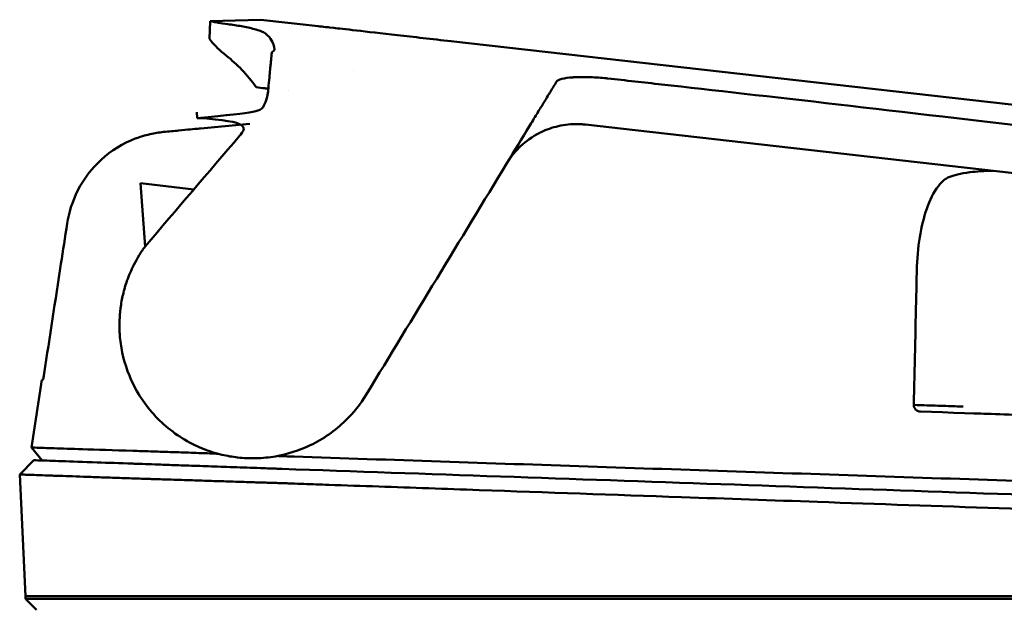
# Model space of a CAD drawing. Header units: millimetres. Extents: x 857 to 3150, y 927 to 1922.
# Tile 17 of 22: x 2648 to 2720, y 1879 to 1922. Entities that reach past the tile are written whole.
import ezdxf

# ---------------------------------------------------------------- set-up
doc = ezdxf.new("R2010")
doc.units = ezdxf.units.MM
doc.header["$LTSCALE"] = 6.666667
doc.layers.add('Visible (ISO)', color=7, linetype='Continuous', lineweight=50)

msp = doc.modelspace()

# ---------------------------------------------------------------- linework, layer by layer
at = {"layer": 'Visible (ISO)'}
for p, q in [((2661.556, 1920.253), (2661.612, 1921.558)), ((2665.346, 1921.656), (2661.612, 1921.558)), ((2665.346, 1921.656), (2669.567, 1921.178)), ((2664.883, 1920.963), (2664.884, 1920.963)), ((2669.569, 1921.177), (2669.567, 1921.178)), ((2670.727, 1921.046), (2670.406, 1921.083)), ((2750.516, 1912.013), (2679.373, 1920.068)), ((2672.179, 1917.927), (2672.179, 1917.927)), ((2667.402, 1916.395), (2667.402, 1916.395)), ((2660.633, 1914.833), (2660.665, 1914.396)), ((2660.633, 1914.833), (2660.665, 1914.396)), ((2664.537, 1913.972), (2660.897, 1913.632)), ((2689.302, 1913.915), (2692.954, 1913.502)), ((2692.954, 1913.502), (2741.38, 1908.019)), ((2656.819, 1904.93), (2656.477, 1909.58)), ((2656.477, 1909.58), (2660.408, 1909.135)), ((2649.2, 1895.088), (2648.436, 1890.083)), ((2649.229, 1889.128), (2648.436, 1890.083)), ((2648.605, 1889.15), (2647.565, 1888.096)), ((2656.108, 1888.888), (2656.14, 1888.887)), ((2647.565, 1888.096), (2647.997, 1879.119)), ((2647.997, 1879.119), (2655.482, 1879.119)), ((2647.997, 1878.918), (2647.997, 1879.119)), ((2648.801, 1878.113), (2647.997, 1878.918)), ((2655.517, 1879.119), (2655.482, 1879.119)), ((2655.517, 1879.119), (2666.935, 1879.119)), ((2666.986, 1879.119), (2772.848, 1879.119))]:
    msp.add_line(p, q, dxfattribs=at)
for centre, major_axis, ratio, start_param, end_param in [((2682.196, 1919.748), (11.726, -1.328), 0.00001, 3.351908, 4.09795), ((2682.415, 1919.723), (12.015, -1.36), 0.00001, 4.092678, 4.456719), ((2722.166, 1868.802), (-329.047, 41.333), 0.134259, 4.812196, 4.824275), ((2655.038, 1913.068), (5.859, 0.564), 0.00001, 6.234851, 6.283042), ((2661.557, 1875.098), (-862.986, -1420.598), 0.000047, 1.596149, 1.598058), ((2688.634, 1907.88), (-0.477, 6.055), 0.99364, 6.093096, 6.151626), ((2689.538, 1909.516), (-6.065, 0.597), 0.739689, 5.40226, 5.430184), ((2902.753, 1887.171), (-253.553, 7.917), 0.00001, 6.282947, 6.308493), ((2720.396, 1892.518), (259.774, -8.855), 0.00001, 1.545367, 1.595414), ((2720.494, 1892.516), (-2.572, 0.088), 0.00001, 0.002154, 3.143747), ((2671.087, 1888.661), (-15.629, 1.162), 0.013653, 6.001326, 6.040515), ((2667.612, 1888.486), (-7.34, 0.256), 0.00001, 4.806002, 4.812433), ((2659.527, 1888.233), (4.914, 0.328), 0.049648, 3.586094, 3.602071)]:
    msp.add_ellipse(centre, major_axis=major_axis, ratio=ratio, start_param=start_param, end_param=end_param, dxfattribs=at)
for points in [[(2661.612, 1921.558), (2661.612, 1921.558), (2661.612, 1921.558), (2661.612, 1921.558)], [(2665.368, 1920.803), (2665.427, 1920.778), (2665.485, 1920.752), (2665.541, 1920.723)], [(2666.351, 1919.46), (2666.351, 1919.458), (2666.351, 1919.457), (2666.351, 1919.455)], [(2687.158, 1917.091), (2687.158, 1917.091), (2687.158, 1917.091), (2687.158, 1917.091)], [(2688.452, 1917.405), (2688.419, 1917.403), (2688.386, 1917.401), (2688.354, 1917.399)], [(2660.89, 1913.631), (2660.89, 1913.631), (2660.89, 1913.631), (2660.89, 1913.631)], [(2683.5, 1911.07), (2683.5, 1911.07), (2683.5, 1911.07), (2683.5, 1911.069)], [(2714.497, 1893.197), (2714.166, 1893.208), (2713.835, 1893.22), (2713.503, 1893.231)], [(2715.28, 1893.17), (2715.019, 1893.179), (2714.758, 1893.188), (2714.497, 1893.197)], [(2716.063, 1893.144), (2715.802, 1893.152), (2715.541, 1893.161), (2715.28, 1893.17)], [(2716.565, 1893.126), (2716.365, 1893.133), (2716.181, 1893.14), (2716.063, 1893.144)], [(2717.136, 1893.105), (2716.926, 1893.113), (2716.733, 1893.12), (2716.565, 1893.126)], [(2667.416, 1889.43), (2667.543, 1889.425), (2667.67, 1889.421), (2667.797, 1889.417)], [(2666.687, 1887.463), (2666.67, 1887.464), (2666.653, 1887.464), (2666.637, 1887.465)]]:
    msp.add_open_spline(points, degree=3, dxfattribs=at)
for points, knots in [([(2661.612, 1921.558), (2661.612, 1921.558), (2661.613, 1921.558), (2661.614, 1921.558), (2661.615, 1921.558), (2661.619, 1921.557), (2661.622, 1921.556), (2661.638, 1921.552), (2661.653, 1921.548), (2661.713, 1921.533), (2661.772, 1921.518), (2662.035, 1921.461), (2662.345, 1921.398), (2662.908, 1921.326)], [0.025376, 0.025376, 0.025376, 0.025376, 0.10393, 0.10393, 0.206029, 0.206029, 0.406716, 0.406716, 0.79395, 0.79395, 1.510996, 1.510996, 2.979261, 2.979261, 2.979261, 2.979261]), ([(2662.908, 1921.326), (2663.254, 1921.282), (2663.596, 1921.229), (2664.247, 1921.11), (2664.572, 1921.041), (2664.883, 1920.963)], [0, 0, 0, 0, 0.914917, 0.914917, 1.800487, 1.800487, 1.800487, 1.800487]), ([(2664.884, 1920.963), (2664.999, 1920.934), (2665.112, 1920.9), (2665.272, 1920.842), (2665.321, 1920.823), (2665.368, 1920.803)], [0, 0, 0, 0, 0.3407008, 0.3407008, 0.4948826, 0.4948826, 0.4948826, 0.4948826]), ([(2666.351, 1919.46), (2666.36, 1919.674), (2666.257, 1919.973), (2665.921, 1920.454), (2665.736, 1920.623), (2665.541, 1920.723)], [0, 0, 0, 0, 0.4392287, 0.4392287, 0.7926894, 0.7926894, 0.7926894, 0.7926894]), ([(2669.569, 1921.177), (2669.746, 1921.157), (2669.932, 1921.136), (2670.218, 1921.104), (2670.257, 1921.1), (2670.406, 1921.083)], [-0.8458994, -0.8458994, -0.8458994, -0.8458994, -0.3752076, -0.3752076, -0.1515992, -0.1515992, -0.1515992, -0.1515992]), ([(2661.556, 1920.253), (2661.556, 1920.253), (2661.619, 1920.152), (2661.967, 1919.744), (2662.261, 1919.419), (2662.808, 1918.993)], [-2.99504, -2.99504, -2.99504, -2.99504, -1.492371, -1.492371, 0, 0, 0, 0]), ([(2666.158, 1919.266), (2666.148, 1919.159), (2666.137, 1919.048), (2666.116, 1918.82), (2666.105, 1918.703), (2666.094, 1918.584)], [0.000028, 0.000028, 0.000028, 0.000028, 0.211767, 0.211767, 0.4239683, 0.4239683, 0.4239683, 0.4239683]), ([(2666.158, 1919.267), (2666.158, 1919.266), (2666.158, 1919.266), (2666.157, 1919.266), (2666.157, 1919.266), (2666.157, 1919.266)], [0.000000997, 0.000000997, 0.000000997, 0.000000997, 0.0001839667, 0.0001839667, 0.000312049, 0.000312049, 0.000312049, 0.000312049]), ([(2666.351, 1919.455), (2666.348, 1919.423), (2666.331, 1919.391), (2666.267, 1919.327), (2666.22, 1919.296), (2666.158, 1919.267)], [0, 0, 0, 0, 0.0665895, 0.0665895, 0.1345736, 0.1345736, 0.1345736, 0.1345736]), ([(2662.808, 1918.993), (2663.201, 1918.687), (2663.585, 1918.339), (2664.324, 1917.562), (2664.68, 1917.132), (2665.009, 1916.666)], [-2.132581, -2.132581, -2.132581, -2.132581, -1.067705, -1.067705, -0.00001, -0.00001, -0.00001, -0.00001]), ([(2665.888, 1916.395), (2665.914, 1916.671), (2665.939, 1916.937), (2665.986, 1917.444), (2666.007, 1917.66), (2666.042, 1918.033), (2666.057, 1918.194), (2666.081, 1918.445), (2666.089, 1918.535), (2666.094, 1918.584)], [-0.3319018, -0.3319018, -0.3319018, -0.3319018, -0.2552243, -0.2552243, -0.173164, -0.173164, -0.0866991, -0.0866991, 0, 0, 0, 0]), ([(2686.701, 1916.339), (2686.778, 1916.465), (2686.854, 1916.591), (2687.006, 1916.841), (2687.082, 1916.966), (2687.158, 1917.091)], [0.0000116, 0.0000116, 0.0000116, 0.0000116, 0.2114776, 0.2114776, 0.4223391, 0.4223391, 0.4223391, 0.4223391]), ([(2688.354, 1917.399), (2688.032, 1917.376), (2687.759, 1917.338), (2687.446, 1917.26), (2687.358, 1917.23), (2687.226, 1917.164), (2687.181, 1917.129), (2687.158, 1917.091)], [0, 0, 0, 0, 0.1260356, 0.1260356, 0.192084, 0.192084, 0.2556621, 0.2556621, 0.2556621, 0.2556621]), ([(2690.706, 1917.343), (2690.308, 1917.383), (2689.906, 1917.409), (2689.136, 1917.429), (2688.773, 1917.424), (2688.452, 1917.405)], [0, 0, 0, 0, 0.1204642, 0.1204642, 0.2420244, 0.2420244, 0.2420244, 0.2420244]), ([(2690.942, 1917.318), (2690.903, 1917.322), (2690.864, 1917.326), (2690.785, 1917.335), (2690.746, 1917.339), (2690.706, 1917.343)], [0, 0, 0, 0, 0.01190192, 0.01190192, 0.02379969, 0.02379969, 0.02379969, 0.02379969]), ([(2665.009, 1916.666), (2665.225, 1916.641), (2665.442, 1916.617), (2665.723, 1916.585), (2665.817, 1916.574), (2665.904, 1916.564)], [-1.2996616, -1.2996616, -1.2996616, -1.2996616, -0.6347265, -0.6347265, -0.3173698, -0.3173698, -0.3173698, -0.3173698]), ([(2665.888, 1916.395), (2665.88, 1916.308), (2665.867, 1916.221), (2665.836, 1916.05), (2665.817, 1915.967), (2665.795, 1915.884)], [0.000001, 0.000001, 0.000001, 0.000001, 0.02705, 0.02705, 0.0527633, 0.0527633, 0.0527633, 0.0527633]), ([(2686.701, 1916.339), (2686.667, 1916.282), (2686.602, 1916.175), (2686.421, 1915.878), (2686.305, 1915.688), (2686.029, 1915.233), (2685.867, 1914.966), (2685.52, 1914.395), (2685.334, 1914.088), (2685.147, 1913.781)], [-0.4076943, -0.4076943, -0.4076943, -0.4076943, -0.3108189, -0.3108189, -0.2123555, -0.2123555, -0.10788, -0.10788, -0.0000038, -0.0000038, -0.0000038, -0.0000038]), ([(2757.191, 1909.482), (2746.234, 1910.837), (2735.177, 1912.191), (2712.33, 1914.905), (2702.478, 1916.029), (2694.901, 1916.878)], [0, 0, 0, 0, 3.35024, 3.35024, 6.902449, 6.902449, 6.902449, 6.902449]), ([(2660.665, 1914.396), (2665.247, 1914.804), (2665.379, 1914.945), (2665.654, 1915.465), (2665.736, 1915.671), (2665.795, 1915.884)], [-0.1765844, -0.1765844, -0.1765844, -0.1765844, -0.0663872, -0.0663872, -0.000003, -0.000003, -0.000003, -0.000003]), ([(2656.819, 1904.93), (2659.152, 1907.664), (2661.45, 1910.355), (2663.784, 1913.09), (2664.251, 1913.637), (2664.716, 1914.182), (2660.665, 1914.396)], [0, 0, 0, 0, 10.793063, 10.793063, 10.793063, 12.950604, 12.950604, 12.950604, 12.950604]), ([(2658.173, 1913.369), (2658.576, 1913.407), (2658.946, 1913.443), (2659.612, 1913.507), (2659.904, 1913.535), (2660.394, 1913.583), (2660.586, 1913.601), (2660.812, 1913.623), (2660.871, 1913.629), (2660.89, 1913.631)], [0.0000027, 0.0000027, 0.0000027, 0.0000027, 0.1442281, 0.1442281, 0.2917898, 0.2917898, 0.4460393, 0.4460393, 0.5657509, 0.5657509, 0.5657509, 0.5657509]), ([(2688.701, 1913.953), (2688.473, 1913.956), (2688.245, 1913.945), (2687.769, 1913.897), (2687.525, 1913.856), (2686.836, 1913.698), (2686.41, 1913.545), (2686.019, 1913.357)], [-0.2886452, -0.2886452, -0.2886452, -0.2886452, -0.219729, -0.219729, -0.1440318, -0.1440318, 0, 0, 0, 0]), ([(2688.95, 1913.945), (2688.909, 1913.947), (2688.867, 1913.949), (2688.784, 1913.951), (2688.743, 1913.952), (2688.701, 1913.953)], [-0.02507438, -0.02507438, -0.02507438, -0.02507438, -0.01253717, -0.01253717, 0, 0, 0, 0]), ([(2658.173, 1913.369), (2657.855, 1913.338), (2657.519, 1913.286), (2657.019, 1913.172), (2656.607, 1913.077), (2655.176, 1912.526), (2654.316, 1911.999), (2652.879, 1910.677), (2652.3, 1909.92), (2651.43, 1908.224), (2651.185, 1907.381), (2651.067, 1906.608)], [-1.193209, -1.193209, -1.193209, -1.193209, -0.868976, -0.868976, -0.725422, -0.725422, -0.470688, -0.470688, -0.234678, -0.234678, 0, 0, 0, 0]), ([(2685.882, 1913.288), (2685.365, 1913.022), (2684.904, 1912.69), (2684.309, 1912.128), (2684.126, 1911.93), (2683.874, 1911.617), (2683.794, 1911.511), (2683.591, 1911.221), (2683.507, 1911.081), (2683.501, 1911.072)], [-0.02437037, -0.02437037, -0.02437037, -0.02437037, -0.01305914, -0.01305914, -0.00744532, -0.00744532, -0.00463647, -0.00463647, 0, 0, 0, 0]), ([(2683.5, 1911.069), (2681.773, 1908.227), (2680.046, 1905.383), (2676.592, 1899.698), (2674.865, 1896.854), (2673.138, 1894.011)], [-1.996171, -1.996171, -1.996171, -1.996171, -0.998042, -0.998042, -0.000001, -0.000001, -0.000001, -0.000001]), ([(2716.088, 1910.038), (2716.265, 1910.112), (2716.481, 1910.179), (2716.997, 1910.301), (2717.3, 1910.354), (2718.144, 1910.461), (2718.721, 1910.501), (2719.344, 1910.514)], [-1.353753, -1.353753, -1.353753, -1.353753, -1.2270937, -1.2270937, -1.0945716, -1.0945716, -0.8940727, -0.8940727, -0.8940727, -0.8940727]), ([(2713.726, 1903.134), (2713.746, 1903.988), (2713.819, 1904.824), (2714.069, 1906.374), (2714.243, 1907.082), (2714.674, 1908.318), (2714.959, 1908.918), (2715.611, 1909.751), (2715.865, 1909.944), (2716.088, 1910.038)], [-0.7441004, -0.7441004, -0.7441004, -0.7441004, -0.5496874, -0.5496874, -0.3565169, -0.3565169, -0.159797, -0.159797, 0, 0, 0, 0]), ([(2649.367, 1895.547), (2649.781, 1898.243), (2650.195, 1900.939), (2650.61, 1903.635), (2650.762, 1904.626), (2650.914, 1905.617), (2651.067, 1906.608)], [0.467011, 0.467011, 0.467011, 0.467011, 8.653784, 8.653784, 8.653784, 11.663308, 11.663308, 11.663308, 11.663308]), ([(2656.819, 1904.93), (2656.661, 1904.716), (2656.512, 1904.494), (2656.233, 1904.04), (2656.102, 1903.806), (2655.981, 1903.568)], [0.0000012, 0.0000012, 0.0000012, 0.0000012, 0.0799521, 0.0799521, 0.1601712, 0.1601712, 0.1601712, 0.1601712]), ([(2655.478, 1902.388), (2655.549, 1902.59), (2655.626, 1902.789), (2655.794, 1903.183), (2655.885, 1903.377), (2655.981, 1903.568)], [-0.1284266, -0.1284266, -0.1284266, -0.1284266, -0.0641558, -0.0641558, 0, 0, 0, 0]), ([(2713.503, 1893.231), (2713.565, 1895.942), (2713.626, 1898.655), (2713.687, 1901.366), (2713.7, 1901.955), (2713.713, 1902.545), (2713.726, 1903.134)], [0.478961, 0.478961, 0.478961, 0.478961, 8.650914, 8.650914, 8.650914, 10.427614, 10.427614, 10.427614, 10.427614]), ([(2655.003, 1900.36), (2655.046, 1900.704), (2655.107, 1901.046), (2655.265, 1901.723), (2655.363, 1902.058), (2655.478, 1902.388)], [-0.2090091, -0.2090091, -0.2090091, -0.2090091, -0.1047605, -0.1047605, 0, 0, 0, 0]), ([(2654.987, 1900.215), (2654.989, 1900.239), (2654.992, 1900.264), (2654.998, 1900.312), (2655, 1900.336), (2655.003, 1900.36)], [-0.01468161, -0.01468161, -0.01468161, -0.01468161, -0.00735613, -0.00735613, -0.00003162, -0.00003162, -0.00003162, -0.00003162]), ([(2654.937, 1899.533), (2654.941, 1899.647), (2654.947, 1899.761), (2654.964, 1899.988), (2654.974, 1900.102), (2654.987, 1900.215)], [-0.06868562, -0.06868562, -0.06868562, -0.06868562, -0.03434972, -0.03434972, -0.00001363, -0.00001363, -0.00001363, -0.00001363]), ([(2654.922, 1899.144), (2654.925, 1899.209), (2654.927, 1899.274), (2654.932, 1899.404), (2654.934, 1899.468), (2654.937, 1899.533)], [-0.03909365, -0.03909365, -0.03909365, -0.03909365, -0.01954751, -0.01954751, -0.000001, -0.000001, -0.000001, -0.000001]), ([(2654.949, 1898.38), (2654.94, 1898.508), (2654.933, 1898.636), (2654.924, 1898.891), (2654.922, 1899.018), (2654.922, 1899.144)], [-0.07696772, -0.07696772, -0.07696772, -0.07696772, -0.0382368, -0.0382368, -0.00000572, -0.00000572, -0.00000572, -0.00000572]), ([(2654.949, 1898.38), (2654.965, 1898.166), (2654.988, 1897.953), (2655.048, 1897.529), (2655.085, 1897.318), (2655.128, 1897.109)], [0, 0, 0, 0, 0.0648191, 0.0648191, 0.1296382, 0.1296382, 0.1296382, 0.1296382]), ([(2655.128, 1897.109), (2655.324, 1896.168), (2655.657, 1895.264), (2656.651, 1893.433), (2657.355, 1892.544), (2659.036, 1891.038), (2660.004, 1890.434), (2661.519, 1889.82), (2661.996, 1889.668), (2662.864, 1889.463), (2663.25, 1889.396), (2663.639, 1889.351)], [0, 0, 0, 0, 0.291123, 0.291123, 0.634802, 0.634802, 0.981288, 0.981288, 1.133873, 1.133873, 1.252996, 1.252996, 1.252996, 1.252996]), ([(2649.283, 1895.086), (2649.284, 1895.086), (2649.287, 1895.095), (2649.297, 1895.136), (2649.303, 1895.166), (2649.317, 1895.244), (2649.326, 1895.295), (2649.339, 1895.374), (2649.345, 1895.407), (2649.356, 1895.476), (2649.361, 1895.511), (2649.367, 1895.547)], [0, 0, 0, 0, 0.01820224, 0.01820224, 0.03773431, 0.03773431, 0.0639863, 0.0639863, 0.08134345, 0.08134345, 0.09876944, 0.09876944, 0.09876944, 0.09876944]), ([(2673.138, 1894.011), (2672.707, 1893.302), (2672.188, 1892.651), (2670.83, 1891.329), (2669.952, 1890.716), (2668.177, 1889.864), (2667.311, 1889.588), (2665.96, 1889.353), (2665.494, 1889.307), (2664.787, 1889.286), (2664.548, 1889.288), (2664.085, 1889.309), (2663.862, 1889.326), (2663.639, 1889.351)], [-1.124441, -1.124441, -1.124441, -1.124441, -0.875496, -0.875496, -0.555624, -0.555624, -0.282571, -0.282571, -0.140757, -0.140757, -0.068226, -0.068226, -0.000001, -0.000001, -0.000001, -0.000001]), ([(2714.001, 1892.737), (2713.938, 1892.739), (2713.877, 1892.751), (2713.762, 1892.794), (2713.709, 1892.825), (2713.608, 1892.913), (2713.571, 1892.966), (2713.531, 1893.048), (2713.518, 1893.084), (2713.503, 1893.156), (2713.5, 1893.194), (2713.503, 1893.231)], [-0.06600544, -0.06600544, -0.06600544, -0.06600544, -0.05210622, -0.05210622, -0.03882665, -0.03882665, -0.02244269, -0.02244269, -0.01122716, -0.01122716, 0, 0, 0, 0]), ([(2648.436, 1890.083), (2648.436, 1890.083), (2648.576, 1890.079), (2648.856, 1890.07), (2649.135, 1890.061), (2649.555, 1890.047), (2650.113, 1890.029), (2650.671, 1890.011), (2651.369, 1889.988), (2652.204, 1889.961), (2653.233, 1889.927), (2654.474, 1889.887), (2655.919, 1889.84)], [30.936337, 30.936337, 30.936337, 30.936337, 45.524721, 45.524721, 45.524721, 60.113105, 60.113105, 60.113105, 74.70149, 74.70149, 74.70149, 92.684008, 92.684008, 92.684008, 92.684008]), ([(2656.078, 1889.836), (2656.269, 1889.831), (2656.508, 1889.824), (2656.787, 1889.816), (2657.067, 1889.807), (2657.393, 1889.796), (2657.756, 1889.784), (2658.118, 1889.772), (2658.525, 1889.758), (2658.964, 1889.743), (2659.404, 1889.728), (2659.884, 1889.711), (2660.391, 1889.693), (2660.898, 1889.674), (2661.442, 1889.655), (2662.008, 1889.634), (2662.068, 1889.632), (2662.128, 1889.63), (2662.188, 1889.627)], [0, 0, 0, 0, 1.921104, 1.921104, 1.921104, 3.842208, 3.842208, 3.842208, 5.763312, 5.763312, 5.763312, 7.684416, 7.684416, 7.684416, 9.60552, 9.60552, 9.60552, 9.808272, 9.808272, 9.808272, 9.808272]), ([(2666.579, 1889.462), (2666.722, 1889.457), (2666.866, 1889.451), (2667.01, 1889.446), (2667.144, 1889.44), (2667.28, 1889.435), (2667.416, 1889.43)], [14.3141822, 14.3141822, 14.3141822, 14.3141822, 14.7284647, 14.7284647, 14.7284647, 15.1172213, 15.1172213, 15.1172213, 15.1172213]), ([(2648.605, 1889.15), (2648.675, 1889.148), (2648.779, 1889.144), (2649.126, 1889.132), (2649.473, 1889.12), (2649.994, 1889.102), (2650.686, 1889.077), (2651.378, 1889.053), (2652.244, 1889.023), (2653.279, 1888.987), (2654.059, 1888.96), (2654.937, 1888.929), (2655.911, 1888.895), (2655.976, 1888.893), (2656.042, 1888.89), (2656.108, 1888.888)], [0, 0, 0, 0, 0.01635187, 0.01635187, 0.01635187, 0.03270373, 0.03270373, 0.03270373, 0.0490556, 0.0490556, 0.0490556, 0.06138917, 0.06138917, 0.06138917, 0.06221697, 0.06221697, 0.06221697, 0.06221697]), ([(2656.14, 1888.887), (2656.318, 1888.881), (2656.553, 1888.873), (2656.835, 1888.863), (2657.117, 1888.853), (2657.454, 1888.841), (2657.834, 1888.828), (2658.213, 1888.815), (2658.645, 1888.799), (2659.113, 1888.783), (2659.582, 1888.767), (2660.098, 1888.749), (2660.644, 1888.73), (2661.19, 1888.711), (2661.779, 1888.69), (2662.389, 1888.669), (2663, 1888.647), (2663.647, 1888.625), (2664.308, 1888.602), (2664.639, 1888.59), (2664.978, 1888.578), (2665.318, 1888.566), (2665.489, 1888.561), (2665.662, 1888.554), (2665.834, 1888.548), (2666.006, 1888.542), (2666.181, 1888.536), (2666.355, 1888.53), (2666.424, 1888.528), (2666.493, 1888.525), (2666.562, 1888.523), (2666.631, 1888.521), (2666.7, 1888.518), (2666.769, 1888.516), (2666.805, 1888.515), (2666.842, 1888.513), (2666.878, 1888.512)], [0, 0, 0, 0, 0.00215062, 0.00215062, 0.00215062, 0.00430128, 0.00430128, 0.00430128, 0.00645195, 0.00645195, 0.00645195, 0.00860261, 0.00860261, 0.00860261, 0.01075328, 0.01075328, 0.01075328, 0.01290394, 0.01290394, 0.01290394, 0.01397927, 0.01397927, 0.01397927, 0.01451694, 0.01451694, 0.01451694, 0.01505461, 0.01505461, 0.01505461, 0.01526702, 0.01526702, 0.01526702, 0.01547943, 0.01547943, 0.01547943, 0.01559151, 0.01559151, 0.01559151, 0.01559151]), ([(2667.797, 1889.417), (2674.966, 1889.175), (2682.223, 1888.93), (2689.49, 1888.685), (2696.757, 1888.441), (2704.086, 1888.195), (2711.4, 1887.949), (2718.713, 1887.704), (2726.063, 1887.458), (2733.372, 1887.214), (2740.681, 1886.97), (2748, 1886.726), (2755.252, 1886.485), (2760.966, 1886.295), (2766.664, 1886.105), (2772.315, 1885.918)], [0, 0, 0, 0, 21.882576, 21.882576, 21.882576, 43.765152, 43.765152, 43.765152, 65.647729, 65.647729, 65.647729, 87.530305, 87.530305, 87.530305, 104.770272, 104.770272, 104.770272, 104.770272]), ([(2647.565, 1888.096), (2647.565, 1888.096), (2647.615, 1888.095), (2647.814, 1888.088), (2647.964, 1888.082), (2648.296, 1888.071), (2648.451, 1888.065), (2648.865, 1888.051), (2649.14, 1888.041), (2649.77, 1888.019), (2650.125, 1888.007), (2651.107, 1887.972), (2651.785, 1887.949), (2652.931, 1887.908), (2653.334, 1887.894), (2654.184, 1887.865), (2654.63, 1887.849), (2655.097, 1887.833)], [-6.246286, -6.246286, -6.246286, -6.246286, -5.369084, -5.369084, -4.490619, -4.490619, -3.90454, -3.90454, -3.122813, -3.122813, -2.34117, -2.34117, -1.169515, -1.169515, -0.584428, -0.584428, 0, 0, 0, 0]), ([(2666.925, 1888.51), (2672.258, 1888.324), (2677.635, 1888.136), (2683.025, 1887.948), (2688.415, 1887.76), (2693.839, 1887.57), (2699.266, 1887.381), (2704.693, 1887.191), (2710.144, 1887.001), (2715.587, 1886.811), (2721.03, 1886.621), (2726.487, 1886.43), (2731.925, 1886.241), (2737.363, 1886.051), (2742.804, 1885.861), (2748.216, 1885.672), (2753.628, 1885.483), (2759.033, 1885.294), (2764.398, 1885.107), (2767.194, 1885.009), (2769.984, 1884.911), (2772.762, 1884.814)], [0, 0, 0, 0, 0.0163567, 0.0163567, 0.0163567, 0.0327134, 0.0327134, 0.0327134, 0.0490702, 0.0490702, 0.0490702, 0.0654269, 0.0654269, 0.0654269, 0.0817836, 0.0817836, 0.0817836, 0.0981403, 0.0981403, 0.0981403, 0.1066635, 0.1066635, 0.1066635, 0.1066635]), ([(2655.132, 1887.831), (2655.276, 1887.826), (2655.452, 1887.82), (2655.874, 1887.807), (2656.121, 1887.799), (2656.587, 1887.783), (2656.79, 1887.777), (2657.131, 1887.766), (2657.26, 1887.762), (2657.753, 1887.746), (2658.143, 1887.734), (2658.804, 1887.712), (2659.055, 1887.704), (2659.573, 1887.688), (2659.841, 1887.679), (2660.359, 1887.663), (2660.606, 1887.655), (2661.299, 1887.633), (2661.756, 1887.619), (2662.579, 1887.592), (2662.937, 1887.581), (2663.573, 1887.561), (2663.847, 1887.553), (2664.332, 1887.537), (2664.54, 1887.531), (2664.906, 1887.519), (2665.063, 1887.514), (2665.338, 1887.506), (2665.456, 1887.502), (2665.925, 1887.487), (2666.279, 1887.476), (2666.637, 1887.465)], [-1.681393, -1.681393, -1.681393, -1.681393, -1.506657, -1.506657, -1.327208, -1.327208, -1.205566, -1.205566, -1.135518, -1.135518, -0.947429, -0.947429, -0.839564, -0.839564, -0.731736, -0.731736, -0.637645, -0.637645, -0.474073, -0.474073, -0.35282, -0.35282, -0.262909, -0.262909, -0.196168, -0.196168, -0.146517, -0.146517, -0.109534, -0.109534, 0, 0, 0, 0]), ([(2666.687, 1887.463), (2666.805, 1887.459), (2666.96, 1887.454), (2667.297, 1887.442), (2667.45, 1887.437), (2667.908, 1887.421), (2668.213, 1887.41), (2669.131, 1887.378), (2669.743, 1887.356), (2671.582, 1887.292), (2672.81, 1887.249), (2676.502, 1887.12), (2678.971, 1887.034), (2686.408, 1886.774), (2691.389, 1886.599), (2699.721, 1886.308), (2703.063, 1886.191), (2710.87, 1885.917), (2715.338, 1885.761), (2724.286, 1885.447), (2728.764, 1885.291), (2736.586, 1885.016), (2739.932, 1884.899), (2745.771, 1884.694), (2748.268, 1884.607), (2754.487, 1884.388), (2758.204, 1884.258), (2765.595, 1883.998), (2769.269, 1883.869), (2772.927, 1883.74)], [-10.713453, -10.713453, -10.713453, -10.713453, -10.657127, -10.657127, -10.610364, -10.610364, -10.516815, -10.516815, -10.329627, -10.329627, -9.954899, -9.954899, -9.204167, -9.204167, -7.698632, -7.698632, -6.693041, -6.693041, -5.351502, -5.351502, -4.007016, -4.007016, -3.000502, -3.000502, -2.247226, -2.247226, -1.120907, -1.120907, 0, 0, 0, 0]), ([(2784.403, 1878.918), (2784.333, 1878.918), (2784.262, 1878.918), (2784.008, 1878.918), (2783.888, 1878.918), (2783.67, 1878.918), (2783.579, 1878.918), (2783.364, 1878.918), (2783.237, 1878.918), (2782.923, 1878.918), (2782.729, 1878.918), (2782.438, 1878.918), (2782.351, 1878.918), (2781.932, 1878.918), (2781.572, 1878.918), (2781.055, 1878.918), (2780.92, 1878.918), (2780.564, 1878.918), (2780.338, 1878.918), (2779.928, 1878.918), (2779.746, 1878.918), (2779.014, 1878.918), (2778.435, 1878.918), (2777.664, 1878.918), (2777.497, 1878.918), (2777.1, 1878.918), (2776.869, 1878.918), (2776.281, 1878.918), (2775.921, 1878.918), (2775.243, 1878.918), (2774.927, 1878.918), (2774.399, 1878.918), (2774.19, 1878.918), (2772.949, 1878.918), (2771.106, 1878.918), (2768.001, 1878.918), (2765.941, 1878.918), (2761.124, 1878.918), (2758.364, 1878.918), (2754.016, 1878.918), (2752.433, 1878.918), (2749.037, 1878.918), (2747.225, 1878.918), (2743.336, 1878.918), (2741.26, 1878.918), (2736.818, 1878.918), (2734.451, 1878.918), (2729.371, 1878.918), (2726.657, 1878.918), (2720.844, 1878.918), (2717.745, 1878.918), (2712.993, 1878.918), (2711.339, 1878.918), (2705.926, 1878.918), (2702.168, 1878.918), (2696.412, 1878.918), (2694.409, 1878.918), (2690.269, 1878.918), (2688.133, 1878.918), (2683.735, 1878.918), (2681.474, 1878.918), (2678.054, 1878.918), (2676.891, 1878.918), (2673.243, 1878.918), (2670.763, 1878.918), (2666.398, 1878.918), (2665.37, 1878.918), (2663.333, 1878.918), (2662.936, 1878.918), (2661.871, 1878.918), (2661.225, 1878.918), (2660.493, 1878.918), (2660.37, 1878.918), (2659.923, 1878.918), (2659.608, 1878.918), (2659.03, 1878.918), (2658.764, 1878.918), (2658.223, 1878.918), (2657.952, 1878.918), (2657.558, 1878.918), (2657.423, 1878.918), (2657.209, 1878.918), (2657.128, 1878.918), (2656.817, 1878.918), (2656.604, 1878.918), (2655.854, 1878.918), (2655.596, 1878.918), (2654.637, 1878.918), (2654.069, 1878.918), (2653.04, 1878.918), (2652.576, 1878.918), (2651.338, 1878.918), (2650.648, 1878.918), (2649.825, 1878.918), (2649.596, 1878.918), (2649.198, 1878.918), (2649.026, 1878.918), (2648.73, 1878.918), (2648.604, 1878.918), (2648.163, 1878.918), (2647.997, 1878.918), (2647.997, 1878.918)], [0.000001, 0.000001, 0.000001, 0.000001, 0.08808, 0.08808, 0.153158, 0.153158, 0.19567, 0.19567, 0.24803, 0.24803, 0.3189, 0.3189, 0.34781, 0.34781, 0.455565, 0.455565, 0.492277, 0.492277, 0.550462, 0.550462, 0.594927, 0.594927, 0.725708, 0.725708, 0.761138, 0.761138, 0.809194, 0.809194, 0.881386, 0.881386, 0.94288, 0.94288, 0.982933, 0.982933, 1.178377, 1.178377, 1.561095, 1.561095, 2.071598, 2.071598, 2.3634, 2.3634, 2.696721, 2.696721, 3.077716, 3.077716, 3.511094, 3.511094, 4.007579, 4.007579, 4.574154, 4.574154, 4.876595, 4.876595, 5.564765, 5.564765, 5.932572, 5.932572, 6.325903, 6.325903, 6.743379, 6.743379, 6.95885, 6.95885, 7.419977, 7.419977, 7.772548, 7.772548, 7.860065, 7.860065, 8.013404, 8.013404, 8.044696, 8.044696, 8.129241, 8.129241, 8.207227, 8.207227, 8.295262, 8.295262, 8.343772, 8.343772, 8.375028, 8.375028, 8.466558, 8.466558, 8.730895, 8.730895, 9.185451, 9.185451, 9.611775, 9.611775, 10.40917, 10.40917, 10.758818, 10.758818, 11.085965, 11.085965, 11.393306, 11.393306, 12.337982, 12.337982, 12.337982, 12.337982]), ([(2666.935, 1879.119), (2666.939, 1879.119), (2666.943, 1879.119), (2666.952, 1879.119), (2666.956, 1879.119), (2666.969, 1879.119), (2666.978, 1879.119), (2666.986, 1879.119)], [0, 0, 0, 0, 0.001323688, 0.001323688, 0.002647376, 0.002647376, 0.005294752, 0.005294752, 0.005294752, 0.005294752])]:
    msp.add_open_spline(points, degree=3, knots=knots, dxfattribs=at)

doc.saveas('drawing.dxf')
